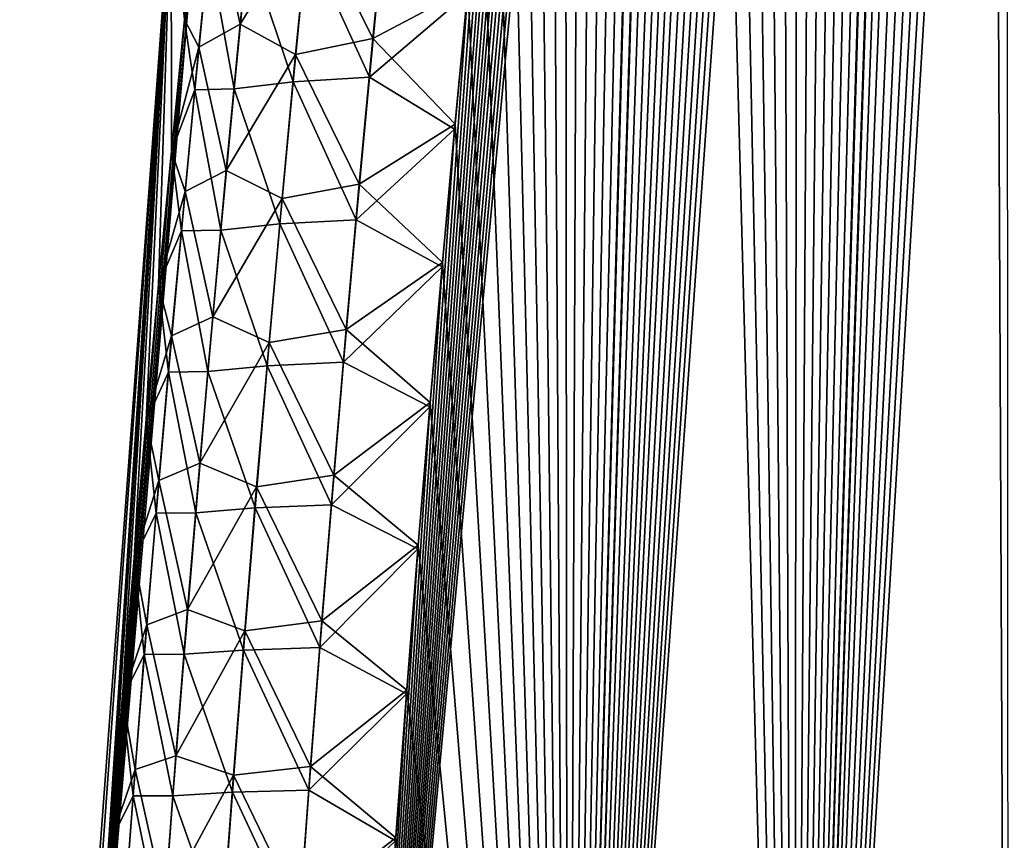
# Model space of a CAD drawing. Header units: metres. Extents: x -109 to 109, y -108 to 40.
# Tile 4 of 216: x -101.45 to -98.1, y -96.87 to -94.08. Entities that reach past the tile are written whole.
import ezdxf

# ---------------------------------------------------------------- set-up
doc = ezdxf.new("R2010")
doc.units = ezdxf.units.M
doc.layers.add('solid_K_24_42_18_000C86_XXX', color=7, linetype='CONTINUOUS')

msp = doc.modelspace()

# ---------------------------------------------------------------- linework, layer by layer
at = {"layer": 'solid_K_24_42_18_000C86_XXX'}
for points in [[(-98.81958, -101.428711, -4.654962), (-97.55056, -79.140533, -4.728263), (-97.455933, -78.738991, -4.788588)], [(-98.089439, -101.766281, -5.242545), (-98.81958, -101.428711, -4.654962), (-97.455933, -78.738991, -4.788588)], [(-98.81958, -101.428711, -4.654962), (-97.64576, -79.552338, -4.668716), (-97.55056, -79.140533, -4.728263)], [(-98.81958, -101.428711, -4.654962), (-97.741409, -79.97522, -4.610071), (-97.64576, -79.552338, -4.668716)], [(-98.81958, -101.428711, -4.654962), (-97.837387, -80.409973, -4.552451), (-97.741409, -79.97522, -4.610071)], [(-98.81958, -101.428711, -4.654962), (-97.933685, -80.856659, -4.495849), (-97.837387, -80.409973, -4.552451)], [(-98.81958, -101.428711, -4.654962), (-98.030418, -81.314522, -4.44014), (-97.933685, -80.856659, -4.495849)], [(-98.81958, -101.428711, -4.654962), (-98.108002, -81.689445, -4.396319), (-98.030418, -81.314522, -4.44014)], [(-98.089417, -101.766289, 5.242566), (-98.100914, -81.655289, 4.400308), (-98.17878, -82.038383, 4.357038)], [(-98.81958, -101.428711, -4.654962), (-98.185669, -82.072556, -4.353248), (-98.108002, -81.689445, -4.396319)], [(-98.819565, -101.428726, 4.654975), (-98.17878, -82.038383, 4.357038), (-98.256683, -82.429962, 4.314561)], [(-98.819565, -101.428726, 4.654975), (-98.089417, -101.766289, 5.242566), (-98.17878, -82.038383, 4.357038)], [(-98.81958, -101.428711, -4.654962), (-98.263313, -82.46434, -4.311006), (-98.185669, -82.072556, -4.353248)], [(-98.819565, -101.428726, 4.654975), (-98.256683, -82.429962, 4.314561), (-98.334526, -82.830452, 4.272946)], [(-99.587112, -101.03933, -4.099643), (-98.341011, -82.864502, -4.269529), (-98.263313, -82.46434, -4.311006)], [(-98.81958, -101.428711, -4.654962), (-99.587112, -101.03933, -4.099643), (-98.263313, -82.46434, -4.311006)], [(-98.819565, -101.428726, 4.654975), (-98.334526, -82.830452, 4.272946), (-98.412468, -83.239105, 4.232044)], [(-99.587112, -101.03933, -4.099643), (-98.418846, -83.272545, -4.22872), (-98.341011, -82.864502, -4.269529)], [(-98.819565, -101.428726, 4.654975), (-98.412468, -83.239105, 4.232044), (-98.490486, -83.655968, 4.191864)], [(-99.587112, -101.03933, -4.099643), (-98.496689, -83.689003, -4.188684), (-98.418846, -83.272545, -4.22872)], [(-98.819565, -101.428726, 4.654975), (-98.490486, -83.655968, 4.191864), (-98.568443, -84.081619, 4.152516)], [(-99.587112, -101.03933, -4.099643), (-98.574425, -84.114433, -4.149524), (-98.496689, -83.689003, -4.188684)], [(-98.819565, -101.428726, 4.654975), (-98.568443, -84.081619, 4.152516), (-98.64621, -84.516624, 4.114108)], [(-99.587112, -101.03933, -4.099643), (-98.651909, -84.549393, -4.111344), (-98.574425, -84.114433, -4.149524)], [(-98.819565, -101.428726, 4.654975), (-98.64621, -84.516624, 4.114108), (-98.72364, -84.961548, 4.076742)], [(-99.587112, -101.03933, -4.099643), (-98.729103, -84.994064, -4.074164), (-98.651909, -84.549393, -4.111344)], [(-98.819565, -101.428726, 4.654975), (-98.72364, -84.961548, 4.076742), (-98.80088, -85.415817, 4.040282)], [(-99.587112, -101.03933, -4.099643), (-98.806244, -85.447464, -4.037772), (-98.729103, -84.994064, -4.074164)], [(-98.819565, -101.428726, 4.654975), (-98.80088, -85.415817, 4.040282), (-98.878006, -85.879105, 4.004657)], [(-99.587112, -101.03933, -4.099643), (-98.870392, -85.832314, -4.008118), (-98.806244, -85.447464, -4.037772)], [(-99.587112, -101.03933, -4.099643), (-98.934296, -86.22393, -3.979161), (-98.870392, -85.832314, -4.008118)], [(-98.819565, -101.428726, 4.654975), (-98.878006, -85.879105, 4.004657), (-98.954819, -86.352081, 3.970008)], [(-99.587112, -101.03933, -4.099643), (-98.997856, -86.622704, -3.950978), (-98.934296, -86.22393, -3.979161)], [(-98.819565, -101.428726, 4.654975), (-98.954819, -86.352081, 3.970008), (-99.031136, -86.835411, 3.936474)], [(-99.587112, -101.03933, -4.099643), (-99.060974, -87.029007, -3.923643), (-98.997856, -86.622704, -3.950978)], [(-98.819565, -101.428726, 4.654975), (-99.031136, -86.835411, 3.936474), (-99.106773, -87.329765, 3.904189)], [(-99.587112, -101.03933, -4.099643), (-99.123604, -87.442978, -3.897175), (-99.060974, -87.029007, -3.923643)], [(-98.819565, -101.428726, 4.654975), (-99.106773, -87.329765, 3.904189), (-99.181778, -87.834946, 3.873084)], [(-99.587112, -101.03933, -4.099643), (-99.186005, -87.863708, -3.871355), (-99.123604, -87.442978, -3.897175)], [(-99.587105, -101.03933, 4.099651), (-99.181778, -87.834946, 3.873084), (-99.244003, -88.263512, 3.847898)], [(-99.587105, -101.03933, 4.099651), (-98.819565, -101.428726, 4.654975), (-99.181778, -87.834946, 3.873084)], [(-99.587112, -101.03933, -4.099643), (-99.248085, -88.291451, -3.846244), (-99.186005, -87.863708, -3.871355)], [(-99.587105, -101.03933, 4.099651), (-99.244003, -88.263512, 3.847898), (-99.305809, -88.699425, 3.823489)], [(-100.391487, -100.596848, -3.579222), (-99.309715, -88.726654, -3.821944), (-99.248085, -88.291451, -3.846244)], [(-99.587112, -101.03933, -4.099643), (-100.391487, -100.596848, -3.579222), (-99.248085, -88.291451, -3.846244)], [(-99.587105, -101.03933, 4.099651), (-99.305809, -88.699425, 3.823489), (-99.367058, -89.143158, 3.799961)], [(-100.391487, -100.596848, -3.579222), (-99.370728, -89.169777, -3.798559), (-99.309715, -88.726654, -3.821944)], [(-99.587105, -101.03933, 4.099651), (-99.367058, -89.143158, 3.799961), (-99.427589, -89.595161, 3.77742)], [(-100.391487, -100.596848, -3.579222), (-99.430984, -89.621262, -3.776189), (-99.370728, -89.169777, -3.798559)], [(-99.587105, -101.03933, 4.099651), (-99.427589, -89.595161, 3.77742), (-99.487251, -90.055901, 3.755966)], [(-100.391487, -100.596848, -3.579222), (-99.490341, -90.081535, -3.754925), (-99.430984, -89.621262, -3.776189)], [(-100.391487, -100.596848, -3.579222), (-99.549095, -90.549759, -3.734533), (-99.490341, -90.081535, -3.754925)], [(-99.587105, -101.03933, 4.099651), (-99.487251, -90.055901, 3.755966), (-99.546089, -90.525238, 3.735549)], [(-100.391487, -100.596848, -3.579222), (-99.59903, -90.957207, -3.717694), (-99.549095, -90.549759, -3.734533)], [(-99.587105, -101.03933, 4.099651), (-99.546089, -90.525238, 3.735549), (-99.596123, -90.933632, 3.718673)], [(-100.391487, -100.596848, -3.579222), (-99.648438, -91.370667, -3.70154), (-99.59903, -90.957207, -3.717694)], [(-99.587105, -101.03933, 4.099651), (-99.596123, -90.933632, 3.718673), (-99.645668, -91.347961, 3.702456)], [(-99.587105, -101.03933, 4.099651), (-99.645668, -91.347961, 3.702456), (-99.694588, -91.768578, 3.686987)], [(-100.391487, -100.596848, -3.579222), (-99.697182, -91.790466, -3.686156), (-99.648438, -91.370667, -3.70154)], [(-100.391487, -100.596848, -3.579222), (-99.74514, -92.216957, -3.671629), (-99.697182, -91.790466, -3.686156)], [(-99.587105, -101.03933, 4.099651), (-99.694588, -91.768578, 3.686987), (-99.742752, -92.195839, 3.672354)], [(-99.587105, -101.03933, 4.099651), (-99.742752, -92.195839, 3.672354), (-99.790016, -92.630081, 3.658643)], [(-100.391487, -100.596848, -3.579222), (-99.792168, -92.650475, -3.658043), (-99.74514, -92.216957, -3.671629)], [(-99.587105, -101.03933, 4.099651), (-99.790016, -92.630081, 3.658643), (-99.83625, -93.071655, 3.645941)], [(-100.391487, -100.596848, -3.579222), (-99.83815, -93.091362, -3.645482), (-99.792168, -92.650475, -3.658043)], [(-100.391487, -100.596848, -3.579222), (-99.883232, -93.539215, -3.633816), (-99.83815, -93.091362, -3.645482)], [(-99.587105, -101.03933, 4.099651), (-99.83625, -93.071655, 3.645941), (-99.881454, -93.520592, 3.634241)], [(-99.587105, -101.03933, 4.099651), (-99.881454, -93.520592, 3.634241), (-99.926025, -93.975899, 3.623248)], [(-100.391487, -100.596848, -3.579222), (-99.927719, -93.993324, -3.622834), (-99.883232, -93.539215, -3.633816)], [(-100.699776, -94.098022, 2.777989), (-100.650055, -93.601517, 2.787938), (-100.790222, -93.684853, 2.426911)], [(-100.463341, -93.710968, 3.113609), (-100.650055, -93.601517, 2.787938), (-100.699776, -94.098022, 2.777989)], [(-100.843132, -93.642242, -2.095114), (-101.42804, -100.564568, -1.010881), (-101.448524, -100.564568)], [(-100.93364, -93.64727), (-100.843132, -93.642242, -2.095114), (-101.448524, -100.564568)], [(-101.42804, -100.564568, 1.010892), (-100.93364, -93.64727), (-101.448524, -100.564568)], [(-100.843132, -93.642242, -2.095114), (-100.888794, -94.08284, -2.081675), (-101.42804, -100.564568, -1.010881)], [(-101.42804, -100.564568, 1.010892), (-101.343346, -100.082664, 2.017733), (-100.93364, -93.64727)], [(-101.343346, -100.082664, 2.017733), (-101.318466, -99.60643, 2.015983), (-100.93364, -93.64727)], [(-101.318466, -99.60643, 2.015983), (-101.292007, -99.135872, 2.015235), (-100.93364, -93.64727)], [(-101.292007, -99.135872, 2.015235), (-101.264038, -98.670982, 2.015491), (-100.93364, -93.64727)], [(-101.264038, -98.670982, 2.015491), (-101.234612, -98.211777, 2.016752), (-100.93364, -93.64727)], [(-101.234612, -98.211777, 2.016752), (-101.203789, -97.75824, 2.019017), (-100.93364, -93.64727)], [(-101.203789, -97.75824, 2.019017), (-101.171646, -97.310394, 2.022288), (-100.93364, -93.64727)], [(-101.171646, -97.310394, 2.022288), (-101.138222, -96.868225, 2.026563), (-100.93364, -93.64727)], [(-101.138222, -96.868225, 2.026563), (-101.099838, -96.385666, 2.032464), (-100.93364, -93.64727)], [(-101.099838, -96.385666, 2.032464), (-101.060051, -95.910179, 2.039622), (-100.93364, -93.64727)], [(-101.060051, -95.910179, 2.039622), (-101.018982, -95.442322, 2.048198), (-100.93364, -93.64727)], [(-101.018982, -95.442322, 2.048198), (-100.9767, -94.981895, 2.058133), (-100.93364, -93.64727)], [(-100.9767, -94.981895, 2.058133), (-100.933266, -94.52858, 2.06933), (-100.93364, -93.64727)], [(-100.933266, -94.52858, 2.06933), (-100.88871, -94.082024, 2.081692), (-100.93364, -93.64727)], [(-100.806, -93.841125, -2.424562), (-100.888794, -94.08284, -2.081675), (-100.843132, -93.642242, -2.095114)], [(-100.248917, -94.146507, 3.388901), (-100.200714, -93.65255, 3.399756), (-100.463341, -93.710968, 3.113609)], [(-100.248917, -94.146507, 3.388901), (-99.926025, -93.975899, 3.623248), (-100.200714, -93.65255, 3.399756)], [(-100.839653, -94.175232, 2.417576), (-100.790222, -93.684853, 2.426911), (-100.88871, -94.082024, 2.081692)], [(-100.699776, -94.098022, 2.777989), (-100.790222, -93.684853, 2.426911), (-100.839653, -94.175232, 2.417576)], [(-100.511322, -94.200134, 3.103601), (-100.463341, -93.710968, 3.113609), (-100.699776, -94.098022, 2.777989)], [(-100.248917, -94.146507, 3.388901), (-100.463341, -93.710968, 3.113609), (-100.511322, -94.200134, 3.103601)], [(-100.213997, -93.793686, -3.397158), (-100.260689, -94.277634, -3.386868), (-100.472832, -93.811699, -3.112184)], [(-100.213997, -93.793686, -3.397158), (-99.927719, -93.993324, -3.622834), (-100.260689, -94.277634, -3.386868)], [(-100.673538, -93.837234, -2.783853), (-100.472832, -93.811699, -3.112184), (-100.519722, -94.293716, -3.102566)], [(-100.260689, -94.277634, -3.386868), (-100.519722, -94.293716, -3.102566), (-100.472832, -93.811699, -3.112184)], [(-100.806, -93.841125, -2.424562), (-100.853691, -94.320404, -2.415807), (-100.888794, -94.08284, -2.081675)], [(-100.720657, -94.317001, -2.774784), (-100.853691, -94.320404, -2.415807), (-100.806, -93.841125, -2.424562)], [(-100.673538, -93.837234, -2.783853), (-100.720657, -94.317001, -2.774784), (-100.806, -93.841125, -2.424562)], [(-100.673538, -93.837234, -2.783853), (-100.519722, -94.293716, -3.102566), (-100.720657, -94.317001, -2.774784)], [(-100.391487, -100.596848, -3.579222), (-99.97142, -94.454079, -3.612657), (-99.927719, -93.993324, -3.622834)], [(-100.260689, -94.277634, -3.386868), (-99.927719, -93.993324, -3.622834), (-99.97142, -94.454079, -3.612657)], [(-100.248917, -94.146507, 3.388901), (-99.969841, -94.43782, 3.613038), (-99.926025, -93.975899, 3.623248)], [(-99.587105, -101.03933, 4.099651), (-99.926025, -93.975899, 3.623248), (-99.969841, -94.43782, 3.613038)], [(-100.888794, -94.08284, -2.081675), (-100.933388, -94.529869, -2.069303), (-101.42804, -100.564568, -1.010881)], [(-100.853691, -94.320404, -2.415807), (-100.933388, -94.529869, -2.069303), (-100.888794, -94.08284, -2.081675)], [(-100.839653, -94.175232, 2.417576), (-100.88871, -94.082024, 2.081692), (-100.933266, -94.52858, 2.06933)], [(-100.747459, -94.594742, 2.769226), (-100.699776, -94.098022, 2.777989), (-100.839653, -94.175232, 2.417576)], [(-100.511322, -94.200134, 3.103601), (-100.699776, -94.098022, 2.777989), (-100.747459, -94.594742, 2.769226)], [(-100.295181, -94.640694, 3.379281), (-100.248917, -94.146507, 3.388901), (-100.511322, -94.200134, 3.103601)], [(-100.295181, -94.640694, 3.379281), (-99.969841, -94.43782, 3.613038), (-100.248917, -94.146507, 3.388901)], [(-100.887062, -94.665802, 2.409377), (-100.839653, -94.175232, 2.417576), (-100.933266, -94.52858, 2.06933)], [(-100.747459, -94.594742, 2.769226), (-100.839653, -94.175232, 2.417576), (-100.887062, -94.665802, 2.409377)], [(-100.557373, -94.689514, 3.094768), (-100.511322, -94.200134, 3.103601), (-100.747459, -94.594742, 2.769226)], [(-100.295181, -94.640694, 3.379281), (-100.511322, -94.200134, 3.103601), (-100.557373, -94.689514, 3.094768)], [(-100.720657, -94.317001, -2.774784), (-100.519722, -94.293716, -3.102566), (-100.564735, -94.775932, -3.094084)], [(-100.305511, -94.761787, -3.377757), (-100.564735, -94.775932, -3.094084), (-100.519722, -94.293716, -3.102566)], [(-100.260689, -94.277634, -3.386868), (-100.305511, -94.761787, -3.377757), (-100.519722, -94.293716, -3.102566)], [(-100.260689, -94.277634, -3.386868), (-99.97142, -94.454079, -3.612657), (-100.305511, -94.761787, -3.377757)], [(-100.853691, -94.320404, -2.415807), (-100.899452, -94.799858, -2.408131), (-100.933388, -94.529869, -2.069303)], [(-100.765892, -94.796959, -2.766814), (-100.899452, -94.799858, -2.408131), (-100.853691, -94.320404, -2.415807)], [(-100.720657, -94.317001, -2.774784), (-100.765892, -94.796959, -2.766814), (-100.853691, -94.320404, -2.415807)], [(-100.720657, -94.317001, -2.774784), (-100.564735, -94.775932, -3.094084), (-100.765892, -94.796959, -2.766814)], [(-100.391487, -100.596848, -3.579222), (-100.014145, -94.921913, -3.603404), (-99.97142, -94.454079, -3.612657)], [(-100.305511, -94.761787, -3.377757), (-99.97142, -94.454079, -3.612657), (-100.014145, -94.921913, -3.603404)], [(-100.295181, -94.640694, 3.379281), (-100.012711, -94.906792, 3.603734), (-99.969841, -94.43782, 3.613038)], [(-99.587105, -101.03933, 4.099651), (-99.969841, -94.43782, 3.613038), (-100.012711, -94.906792, 3.603734)], [(-100.933388, -94.529869, -2.069303), (-100.976868, -94.983673, -2.058098), (-101.42804, -100.564568, -1.010881)], [(-100.899452, -94.799858, -2.408131), (-100.976868, -94.983673, -2.058098), (-100.933388, -94.529869, -2.069303)], [(-100.887062, -94.665802, 2.409377), (-100.933266, -94.52858, 2.06933), (-100.9767, -94.981895, 2.058133)], [(-100.793121, -95.091652, 2.761629), (-100.747459, -94.594742, 2.769226), (-100.887062, -94.665802, 2.409377)], [(-100.557373, -94.689514, 3.094768), (-100.747459, -94.594742, 2.769226), (-100.793121, -95.091652, 2.761629)], [(-100.932457, -95.156563, 2.402294), (-100.887062, -94.665802, 2.409377), (-100.9767, -94.981895, 2.058133)], [(-100.793121, -95.091652, 2.761629), (-100.887062, -94.665802, 2.409377), (-100.932457, -95.156563, 2.402294)], [(-100.339508, -95.135101, 3.370876), (-100.295181, -94.640694, 3.379281), (-100.557373, -94.689514, 3.094768)], [(-100.339508, -95.135101, 3.370876), (-100.012711, -94.906792, 3.603734), (-100.295181, -94.640694, 3.379281)], [(-100.601494, -95.179092, 3.087089), (-100.557373, -94.689514, 3.094768), (-100.793121, -95.091652, 2.761629)], [(-100.339508, -95.135101, 3.370876), (-100.557373, -94.689514, 3.094768), (-100.601494, -95.179092, 3.087089)], [(-100.305511, -94.761787, -3.377757), (-100.348473, -95.246147, -3.369809), (-100.564735, -94.775932, -3.094084)], [(-100.305511, -94.761787, -3.377757), (-100.014145, -94.921913, -3.603404), (-100.348473, -95.246147, -3.369809)], [(-100.899452, -94.799858, -2.408131), (-100.943291, -95.279495, -2.401517), (-100.976868, -94.983673, -2.058098)], [(-100.809235, -95.277092, -2.759925), (-100.943291, -95.279495, -2.401517), (-100.899452, -94.799858, -2.408131)], [(-100.765892, -94.796959, -2.766814), (-100.809235, -95.277092, -2.759925), (-100.899452, -94.799858, -2.408131)], [(-100.765892, -94.796959, -2.766814), (-100.607872, -95.258347, -3.086721), (-100.809235, -95.277092, -2.759925)], [(-100.765892, -94.796959, -2.766814), (-100.564735, -94.775932, -3.094084), (-100.607872, -95.258347, -3.086721)], [(-100.348473, -95.246147, -3.369809), (-100.607872, -95.258347, -3.086721), (-100.564735, -94.775932, -3.094084)], [(-100.391487, -100.596848, -3.579222), (-100.055717, -95.39724, -3.595195), (-100.014145, -94.921913, -3.603404)], [(-100.348473, -95.246147, -3.369809), (-100.014145, -94.921913, -3.603404), (-100.055717, -95.39724, -3.595195)], [(-100.339508, -95.135101, 3.370876), (-100.054451, -95.383232, 3.595458), (-100.012711, -94.906792, 3.603734)], [(-99.587105, -101.03933, 4.099651), (-100.012711, -94.906792, 3.603734), (-100.054451, -95.383232, 3.595458)], [(-100.976868, -94.983673, -2.058098), (-101.019188, -95.444595, -2.048155), (-101.42804, -100.564568, -1.010881)], [(-100.943291, -95.279495, -2.401517), (-101.019188, -95.444595, -2.048155), (-100.976868, -94.983673, -2.058098)], [(-100.932457, -95.156563, 2.402294), (-100.9767, -94.981895, 2.058133), (-101.018982, -95.442322, 2.048198)], [(-100.836769, -95.58876, 2.755178), (-100.793121, -95.091652, 2.761629), (-100.932457, -95.156563, 2.402294)], [(-100.601494, -95.179092, 3.087089), (-100.793121, -95.091652, 2.761629), (-100.836769, -95.58876, 2.755178)], [(-100.381897, -95.629707, 3.363667), (-100.339508, -95.135101, 3.370876), (-100.601494, -95.179092, 3.087089)], [(-100.381897, -95.629707, 3.363667), (-100.054451, -95.383232, 3.595458), (-100.339508, -95.135101, 3.370876)], [(-100.975845, -95.647491, 2.396309), (-100.932457, -95.156563, 2.402294), (-101.018982, -95.442322, 2.048198)], [(-100.836769, -95.58876, 2.755178), (-100.932457, -95.156563, 2.402294), (-100.975845, -95.647491, 2.396309)], [(-100.643684, -95.668861, 3.080546), (-100.601494, -95.179092, 3.087089), (-100.836769, -95.58876, 2.755178)], [(-100.381897, -95.629707, 3.363667), (-100.601494, -95.179092, 3.087089), (-100.643684, -95.668861, 3.080546)], [(-100.809235, -95.277092, -2.759925), (-100.607872, -95.258347, -3.086721), (-100.649139, -95.740944, -3.080458)], [(-100.38958, -95.730705, -3.363005), (-100.649139, -95.740944, -3.080458), (-100.607872, -95.258347, -3.086721)], [(-100.348473, -95.246147, -3.369809), (-100.38958, -95.730705, -3.363005), (-100.607872, -95.258347, -3.086721)], [(-100.348473, -95.246147, -3.369809), (-100.055717, -95.39724, -3.595195), (-100.38958, -95.730705, -3.363005)], [(-100.943291, -95.279495, -2.401517), (-100.985214, -95.759293, -2.395948), (-101.019188, -95.444595, -2.048155)], [(-100.850693, -95.757408, -2.754101), (-100.985214, -95.759293, -2.395948), (-100.943291, -95.279495, -2.401517)], [(-100.809235, -95.277092, -2.759925), (-100.850693, -95.757408, -2.754101), (-100.943291, -95.279495, -2.401517)], [(-100.809235, -95.277092, -2.759925), (-100.649139, -95.740944, -3.080458), (-100.850693, -95.757408, -2.754101)], [(-100.391487, -100.596848, -3.579222), (-100.095932, -95.88047, -3.588147), (-100.055717, -95.39724, -3.595195)], [(-100.38958, -95.730705, -3.363005), (-100.055717, -95.39724, -3.595195), (-100.095932, -95.88047, -3.588147)], [(-100.381897, -95.629707, 3.363667), (-100.094864, -95.867561, 3.588331), (-100.054451, -95.383232, 3.595458)], [(-99.587105, -101.03933, 4.099651), (-100.054451, -95.383232, 3.595458), (-100.094864, -95.867561, 3.588331)], [(-101.019188, -95.444595, -2.048155), (-101.060295, -95.912964, -2.039574), (-101.42804, -100.564568, -1.010881)], [(-100.985214, -95.759293, -2.395948), (-101.060295, -95.912964, -2.039574), (-101.019188, -95.444595, -2.048155)], [(-100.975845, -95.647491, 2.396309), (-101.018982, -95.442322, 2.048198), (-101.060051, -95.910179, 2.039622)], [(-100.878387, -96.086044, 2.749854), (-100.836769, -95.58876, 2.755178), (-100.975845, -95.647491, 2.396309)], [(-100.643684, -95.668861, 3.080546), (-100.836769, -95.58876, 2.755178), (-100.878387, -96.086044, 2.749854)], [(-100.422356, -96.124504, 3.357635), (-100.381897, -95.629707, 3.363667), (-100.643684, -95.668861, 3.080546)], [(-100.422356, -96.124504, 3.357635), (-100.094864, -95.867561, 3.588331), (-100.381897, -95.629707, 3.363667)], [(-101.017227, -96.138596, 2.391403), (-100.975845, -95.647491, 2.396309), (-101.060051, -95.910179, 2.039622)], [(-100.878387, -96.086044, 2.749854), (-100.975845, -95.647491, 2.396309), (-101.017227, -96.138596, 2.391403)], [(-100.683952, -96.158806, 3.07512), (-100.643684, -95.668861, 3.080546), (-100.878387, -96.086044, 2.749854)], [(-100.422356, -96.124504, 3.357635), (-100.643684, -95.668861, 3.080546), (-100.683952, -96.158806, 3.07512)], [(-100.38958, -95.730705, -3.363005), (-100.428833, -96.215439, -3.357329), (-100.649139, -95.740944, -3.080458)], [(-100.38958, -95.730705, -3.363005), (-100.095932, -95.88047, -3.588147), (-100.428833, -96.215439, -3.357329)], [(-100.985214, -95.759293, -2.395948), (-101.02523, -96.23925, -2.391407), (-101.060295, -95.912964, -2.039574)], [(-100.890266, -96.237877, -2.749324), (-101.02523, -96.23925, -2.391407), (-100.985214, -95.759293, -2.395948)], [(-100.850693, -95.757408, -2.754101), (-100.890266, -96.237877, -2.749324), (-100.985214, -95.759293, -2.395948)], [(-100.850693, -95.757408, -2.754101), (-100.688545, -96.223709, -3.07528), (-100.890266, -96.237877, -2.749324)], [(-100.850693, -95.757408, -2.754101), (-100.649139, -95.740944, -3.080458), (-100.688545, -96.223709, -3.07528)], [(-100.428833, -96.215439, -3.357329), (-100.688545, -96.223709, -3.07528), (-100.649139, -95.740944, -3.080458)], [(-100.422356, -96.124504, 3.357635), (-100.133759, -96.360207, 3.582471), (-100.094864, -95.867561, 3.588331)], [(-99.587105, -101.03933, 4.099651), (-100.094864, -95.867561, 3.588331), (-100.133759, -96.360207, 3.582471)], [(-100.428833, -96.215439, -3.357329), (-100.095932, -95.88047, -3.588147), (-100.134621, -96.372025, -3.582378)], [(-100.391487, -100.596848, -3.579222), (-100.134621, -96.372025, -3.582378), (-100.095932, -95.88047, -3.588147)], [(-101.060295, -95.912964, -2.039574), (-101.100105, -96.388985, -2.032413), (-101.42804, -100.564568, -1.010881)], [(-101.02523, -96.23925, -2.391407), (-101.100105, -96.388985, -2.032413), (-101.060295, -95.912964, -2.039574)], [(-101.017227, -96.138596, 2.391403), (-101.060051, -95.910179, 2.039622), (-101.099838, -96.385666, 2.032464)], [(-100.918007, -96.583496, 2.745642), (-100.878387, -96.086044, 2.749854), (-101.017227, -96.138596, 2.391403)], [(-100.683952, -96.158806, 3.07512), (-100.878387, -96.086044, 2.749854), (-100.918007, -96.583496, 2.745642)], [(-101.056618, -96.629852, 2.387562), (-101.017227, -96.138596, 2.391403), (-101.099838, -96.385666, 2.032464)], [(-100.918007, -96.583496, 2.745642), (-101.017227, -96.138596, 2.391403), (-101.056618, -96.629852, 2.387562)], [(-100.460892, -96.619476, 3.352765), (-100.422356, -96.124504, 3.357635), (-100.683952, -96.158806, 3.07512)], [(-100.460892, -96.619476, 3.352765), (-100.133759, -96.360207, 3.582471), (-100.422356, -96.124504, 3.357635)], [(-100.722305, -96.648926, 3.070799), (-100.683952, -96.158806, 3.07512), (-100.918007, -96.583496, 2.745642)], [(-100.460892, -96.619476, 3.352765), (-100.683952, -96.158806, 3.07512), (-100.722305, -96.648926, 3.070799)], [(-101.02523, -96.23925, -2.391407), (-101.063324, -96.719353, -2.38788), (-101.100105, -96.388985, -2.032413)], [(-100.927971, -96.718506, -2.74558), (-101.063324, -96.719353, -2.38788), (-101.02523, -96.23925, -2.391407)], [(-100.890266, -96.237877, -2.749324), (-100.927971, -96.718506, -2.74558), (-101.02523, -96.23925, -2.391407)], [(-100.890266, -96.237877, -2.749324), (-100.726082, -96.706635, -3.071171), (-100.927971, -96.718506, -2.74558)], [(-100.890266, -96.237877, -2.749324), (-100.688545, -96.223709, -3.07528), (-100.726082, -96.706635, -3.071171)], [(-100.46624, -96.700348, -3.352765), (-100.726082, -96.706635, -3.071171), (-100.688545, -96.223709, -3.07528)], [(-100.428833, -96.215439, -3.357329), (-100.46624, -96.700348, -3.352765), (-100.688545, -96.223709, -3.07528)], [(-100.428833, -96.215439, -3.357329), (-100.134621, -96.372025, -3.582378), (-100.46624, -96.700348, -3.352765)], [(-100.46624, -96.700348, -3.352765), (-100.134621, -96.372025, -3.582378), (-100.171623, -96.872215, -3.577973)], [(-100.460892, -96.619476, 3.352765), (-100.170967, -96.861542, 3.577986), (-100.133759, -96.360207, 3.582471)], [(-100.391487, -100.596848, -3.579222), (-100.171623, -96.872215, -3.577973), (-100.134621, -96.372025, -3.582378)], [(-99.587105, -101.03933, 4.099651), (-100.133759, -96.360207, 3.582471), (-100.170967, -96.861542, 3.577986)], [(-101.100105, -96.388985, -2.032413), (-101.138519, -96.872093, -2.026512), (-101.42804, -100.564568, -1.010881)], [(-101.063324, -96.719353, -2.38788), (-101.138519, -96.872093, -2.026512), (-101.100105, -96.388985, -2.032413)], [(-101.056618, -96.629852, 2.387562), (-101.099838, -96.385666, 2.032464), (-101.138222, -96.868225, 2.026563)], [(-100.955605, -97.0811, 2.742532), (-100.918007, -96.583496, 2.745642), (-101.056618, -96.629852, 2.387562)], [(-100.722305, -96.648926, 3.070799), (-100.918007, -96.583496, 2.745642), (-100.955605, -97.0811, 2.742532)], [(-101.094002, -97.121262, 2.384776), (-101.056618, -96.629852, 2.387562), (-101.138222, -96.868225, 2.026563)], [(-100.955605, -97.0811, 2.742532), (-101.056618, -96.629852, 2.387562), (-101.094002, -97.121262, 2.384776)], [(-100.49749, -97.114624, 3.349046), (-100.460892, -96.619476, 3.352765), (-100.722305, -96.648926, 3.070799)], [(-100.49749, -97.114624, 3.349046), (-100.170967, -96.861542, 3.577986), (-100.460892, -96.619476, 3.352765)], [(-100.758743, -97.139198, 3.067572), (-100.722305, -96.648926, 3.070799), (-100.955605, -97.0811, 2.742532)], [(-100.49749, -97.114624, 3.349046), (-100.722305, -96.648926, 3.070799), (-100.758743, -97.139198, 3.067572)], [(-100.927971, -96.718506, -2.74558), (-100.726082, -96.706635, -3.071171), (-100.761765, -97.189713, -3.068122)], [(-100.501793, -97.18541, -3.349303), (-100.761765, -97.189713, -3.068122), (-100.726082, -96.706635, -3.071171)], [(-100.46624, -96.700348, -3.352765), (-100.501793, -97.18541, -3.349303), (-100.726082, -96.706635, -3.071171)], [(-100.46624, -96.700348, -3.352765), (-100.171623, -96.872215, -3.577973), (-100.501793, -97.18541, -3.349303)], [(-101.063324, -96.719353, -2.38788), (-101.099518, -97.1996, -2.385357), (-101.138519, -96.872093, -2.026512)], [(-100.963791, -97.199272, -2.742862), (-101.099518, -97.1996, -2.385357), (-101.063324, -96.719353, -2.38788)], [(-100.927971, -96.718506, -2.74558), (-100.963791, -97.199272, -2.742862), (-101.063324, -96.719353, -2.38788)], [(-100.927971, -96.718506, -2.74558), (-100.761765, -97.189713, -3.068122), (-100.963791, -97.199272, -2.742862)], [(-101.094002, -97.121262, 2.384776), (-101.138222, -96.868225, 2.026563), (-101.171646, -97.310394, 2.022288)], [(-100.49749, -97.114624, 3.349046), (-100.202286, -97.306992, 3.575074), (-100.170967, -96.861542, 3.577986)], [(-99.587105, -101.03933, 4.099651), (-100.170967, -96.861542, 3.577986), (-100.202286, -97.306992, 3.575074)]]:
    msp.add_3dface(points, dxfattribs=at)

doc.saveas('drawing.dxf')
